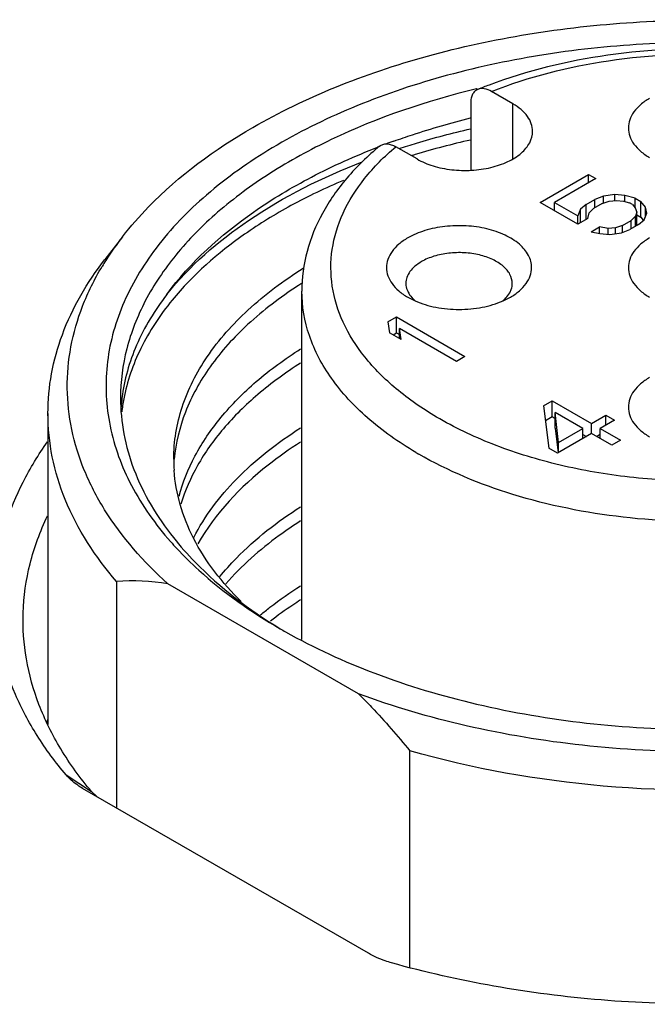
# Model space of a CAD drawing. Header units: inches. Extents: x 0 to 34, y 0 to 22.
# Tile 68 of 88: x 27.8 to 28.055, y 17.022 to 17.423. Entities that reach past the tile are written whole.
import ezdxf

# ---------------------------------------------------------------- set-up
doc = ezdxf.new("R2010")
doc.units = ezdxf.units.IN
doc.header["$LTSCALE"] = 1.87
doc.header["$MEASUREMENT"] = 0
doc.layers.get('0').update_dxf_attribs({"linetype": 'CONTINUOUS'})

msp = doc.modelspace()

# ---------------------------------------------------------------- linework, layer by layer
at = {"color": 7, "linetype": 'CONTINUOUS'}
for p, q in [((27.9861627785, 17.3946957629), (27.9858506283, 17.3946203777)), ((28.0006018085, 17.3885757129), (27.9919605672, 17.3935650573)), ((27.9834761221, 17.3888205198), (27.9834761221, 17.3615894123)), ((28.0006018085, 17.3660855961), (28.0006018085, 17.3885757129)), ((27.961627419, 17.3660723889), (27.9529861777, 17.3710617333)), ((28.0117373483, 17.3483912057), (28.031456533, 17.3597768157)), ((28.0344181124, 17.3580668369), (28.0175988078, 17.3483555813)), ((28.031456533, 17.3563568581), (28.031456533, 17.3597768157)), ((28.031456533, 17.3597768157), (28.0344181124, 17.3580668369)), ((28.0271375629, 17.3394993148), (28.0117373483, 17.3483912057)), ((28.0175988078, 17.3450068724), (28.0175988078, 17.3483555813)), ((28.0175988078, 17.3483555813), (28.0270758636, 17.3428836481)), ((28.0305063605, 17.3476003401), (28.0339862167, 17.3496095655)), ((28.0374784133, 17.3509419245), (28.0339862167, 17.3496095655)), ((28.0339862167, 17.3461896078), (28.0339862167, 17.3496095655)), ((28.0369477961, 17.3478995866), (28.0398600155, 17.3488970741)), ((28.04215524, 17.351590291), (28.0374784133, 17.3509419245)), ((28.0374784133, 17.3480813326), (28.0374784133, 17.3509419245)), ((28.0398600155, 17.3488970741), (28.0427845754, 17.3492176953)), ((28.04215524, 17.3492176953), (28.04215524, 17.351590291)), ((28.0462644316, 17.3512269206), (28.04215524, 17.351590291)), ((28.0427845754, 17.3492176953), (28.0457214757, 17.3488614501)), ((28.0457214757, 17.3488614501), (28.0480783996, 17.3481703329)), ((28.0462644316, 17.34870224), (28.0462644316, 17.3512269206)), ((28.0503859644, 17.3501866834), (28.0462644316, 17.3512269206)), ((28.0503859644, 17.3461254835), (28.0503859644, 17.3501866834)), ((28.0503859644, 17.3501866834), (28.052755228, 17.3488187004)), ((28.052755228, 17.3423898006), (28.052755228, 17.3488187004)), ((28.0545568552, 17.3464389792), (28.052755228, 17.3488187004)), ((28.0173045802, 17.3451767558), (28.0175988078, 17.3453466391)), ((28.028198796, 17.3455839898), (28.0270758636, 17.3428836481)), ((28.0305063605, 17.3476003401), (28.028198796, 17.3455839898)), ((28.028198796, 17.3401120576), (28.028198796, 17.3455839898)), ((28.0305063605, 17.3414444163), (28.0305063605, 17.3476003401)), ((28.0317403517, 17.344208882), (28.0334679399, 17.3458903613)), ((28.0369477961, 17.3478995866), (28.0334679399, 17.3458903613)), ((28.0492630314, 17.3474863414), (28.0480783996, 17.3481703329)), ((28.0492630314, 17.3474863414), (28.0504600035, 17.3461254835)), ((28.0504600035, 17.3461254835), (28.051076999, 17.3444297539)), ((28.051076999, 17.3444297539), (28.0505217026, 17.3427411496)), ((28.051076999, 17.3389578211), (28.051076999, 17.3444297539)), ((28.0545568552, 17.3425530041), (28.0545568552, 17.3464389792)), ((28.0551861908, 17.3440663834), (28.0545568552, 17.3464389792)), ((28.0270758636, 17.3394993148), (28.0270758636, 17.3428836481)), ((28.031197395, 17.341843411), (28.0271375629, 17.3394993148)), ((28.031197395, 17.341843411), (28.0317403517, 17.344208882)), ((28.0453142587, 17.3390504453), (28.0487941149, 17.3410596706)), ((28.0505217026, 17.3427411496), (28.0487941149, 17.3410596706)), ((28.0487941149, 17.3376397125), (28.0487941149, 17.3410596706)), ((28.0505217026, 17.3386372), (28.0505217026, 17.3427411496)), ((28.051076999, 17.343358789), (28.052755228, 17.3423898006)), ((28.0517556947, 17.3393496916), (28.0540632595, 17.3413660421)), ((28.052755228, 17.3423898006), (28.0537244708, 17.3411095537)), ((28.0540632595, 17.3413660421), (28.0551861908, 17.3440663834)), ((28.0324684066, 17.3364213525), (28.0359482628, 17.3384305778)), ((28.0324684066, 17.3364213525), (28.0359976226, 17.335723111)), ((28.0359482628, 17.335723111), (28.0359482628, 17.3384305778)), ((28.039477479, 17.3377323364), (28.0359482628, 17.3384305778)), ((28.0424020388, 17.3380529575), (28.039477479, 17.3377323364)), ((28.039477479, 17.3353597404), (28.039477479, 17.3377323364)), ((28.0453142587, 17.3390504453), (28.0424020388, 17.3380529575)), ((28.0424020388, 17.3356779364), (28.0424020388, 17.3380529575)), ((28.0447836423, 17.3360081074), (28.0482758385, 17.3373404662)), ((28.0453142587, 17.3362105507), (28.0453142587, 17.3390504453)), ((28.0517556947, 17.3393496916), (28.0482758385, 17.3373404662)), ((27.8417575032, 17.3344439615), (27.8345696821, 17.3251650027)), ((28.0359976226, 17.335723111), (28.0401068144, 17.3353597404)), ((28.0401068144, 17.3353597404), (28.0447836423, 17.3360081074)), ((27.9147570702, 17.170454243), (27.9147570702, 17.3122260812)), ((27.9578564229, 17.3098133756), (27.9608522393, 17.3083028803)), ((27.9966179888, 17.3083046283), (27.9996105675, 17.3098133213)), ((27.9497959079, 17.2997679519), (27.9532757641, 17.3017771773)), ((27.9532757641, 17.2953482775), (27.9532757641, 17.3017771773)), ((27.9532757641, 17.3017771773), (27.9811146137, 17.2857033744)), ((27.9497959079, 17.2997679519), (27.9504622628, 17.2953647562)), ((27.9545344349, 17.2930135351), (27.9545344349, 17.2970319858)), ((27.9552007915, 17.2926287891), (27.9545344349, 17.2970319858)), ((27.9776347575, 17.2836941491), (27.9545344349, 17.2970319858)), ((27.9552007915, 17.2926287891), (27.9504622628, 17.2953647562)), ((27.9518832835, 17.2945442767), (27.9532757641, 17.2953482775)), ((27.9532757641, 17.2953482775), (27.9545344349, 17.2946215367)), ((27.9811146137, 17.2857033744), (27.9776347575, 17.2836941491)), ((28.0131292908, 17.2656111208), (28.016609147, 17.2676203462)), ((28.0131292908, 17.2656111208), (28.0152023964, 17.2483403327)), ((28.016609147, 17.2611914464), (28.016609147, 17.2676203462)), ((28.016609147, 17.2676203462), (28.0326016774, 17.2583864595)), ((27.8114106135, 17.2625175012), (27.8114106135, 17.1358480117)), ((28.013850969, 17.2595989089), (28.016609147, 17.2611914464)), ((28.016609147, 17.2611914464), (28.0178678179, 17.2604647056)), ((28.0178678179, 17.2564462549), (28.0178678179, 17.2628751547)), ((28.0192622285, 17.2506844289), (28.0178678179, 17.2628751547)), ((28.0291218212, 17.2563772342), (28.0178678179, 17.2628751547)), ((28.0326016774, 17.2583864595), (28.0384014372, 17.2617351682)), ((28.0384014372, 17.257631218), (28.0384014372, 17.2617351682)), ((28.0384014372, 17.2617351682), (28.0419553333, 17.2596831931)), ((28.0178678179, 17.2564462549), (28.0190127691, 17.2464364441)), ((28.0192622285, 17.2506844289), (28.0291218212, 17.2563772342)), ((28.0291218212, 17.252273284), (28.0291218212, 17.2563772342)), ((28.0326016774, 17.2543252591), (28.0326016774, 17.2583864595)), ((28.0419553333, 17.2596831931), (28.0361555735, 17.2563344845)), ((28.0361555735, 17.2523160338), (28.0361555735, 17.2563344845)), ((28.0361555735, 17.2563344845), (28.0444479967, 17.2515465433)), ((28.0326757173, 17.2543252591), (28.0187562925, 17.2462883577)), ((28.0291218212, 17.2539667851), (28.0305883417, 17.2531200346)), ((28.0409681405, 17.2495373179), (28.0326757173, 17.2543252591)), ((28.0346890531, 17.2531627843), (28.0361555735, 17.2540095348)), ((28.0187562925, 17.2462883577), (28.0152023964, 17.2483403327)), ((28.0192622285, 17.2465804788), (28.0192622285, 17.2506844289)), ((28.0444479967, 17.2515465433), (28.0409681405, 17.2495373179)), ((27.8392661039, 17.194128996), (27.8392661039, 17.1019179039)), ((27.9377900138, 17.1483777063), (27.8601900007, 17.1931829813)), ((27.8112694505, 17.1361245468), (27.8111920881, 17.1360530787)), ((27.811250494, 17.1360292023), (27.811325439, 17.1360979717)), ((27.9587139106, 17.0368927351), (27.9587139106, 17.1251613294)), ((27.8187907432, 17.1153062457), (27.829130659, 17.1085749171)), ((27.82552848, 17.1098498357), (27.8248937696, 17.1102259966)), ((27.9418287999, 17.0426994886), (27.82552848, 17.1098498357)), ((27.8313186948, 17.1064789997), (27.829130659, 17.1085749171))]:
    msp.add_line(p, q, dxfattribs=at)
for centre, radius, start, end in [((28.059471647, 17.2134970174), 0.1951203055, 110.5579286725, 111.9884868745), ((28.0527864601, 17.0938258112), 0.2970481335, 109.7891088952, 110.4518662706), ((28.0562307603, 17.0505643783), 0.3313320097, 102.6978165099, 106.7193009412), ((28.0501345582, 17.1008749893), 0.2895165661, 111.0042623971, 111.1691732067), ((28.0497476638, 17.073287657), 0.3077044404, 106.7803901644, 107.0647590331), ((27.9395637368, 17.2584700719), 0.1238465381, 142.1605653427, 147.6111100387), ((27.9332842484, 17.2625084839), 0.1163807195, 147.6339895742, 149.0650809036), ((28.0084127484, 17.1673531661), 0.1752305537, 122.3818255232, 122.9678135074), ((27.9699944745, 17.3192254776), 0.0141771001, 225.0638557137, 229.9796190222), ((27.987462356, 17.3192402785), 0.0141946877, 310.0263540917, 314.9227089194), ((27.9150810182, 17.2596070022), 0.0741228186, 172.9064083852, 175.7693857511), ((27.9159086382, 17.2544271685), 0.0749570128, 169.2541881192, 173.3701898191), ((28.0382802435, 17.3774779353), 0.1519095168, 239.476672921, 239.9990876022), ((27.9284739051, 17.2438974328), 0.0658793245, 179.9812568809, 183.9800348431), ((27.9646557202, 17.3012913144), 0.137686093, 221.3532605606, 222.9171579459), ((27.8452027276, 17.0935651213), 0.1007389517, 81.444151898, 93.3784416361), ((28.0207675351, 17.3736643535), 0.2296315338, 239.9994097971, 240.6046348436), ((27.9154813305, 17.0809070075), 0.118694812, 151.3922885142, 151.8751317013)]:
    msp.add_arc(centre, radius, start, end, dxfattribs=at)
for points, knots in [([(27.8948141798, 17.3789360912), (27.9055327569, 17.3851248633), (27.9287182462, 17.3962678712), (27.9663114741, 17.4088690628), (28.0070197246, 17.4176661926), (28.0496963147, 17.4224086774), (28.0931454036, 17.4229668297), (28.1361461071, 17.4193226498), (28.1774831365, 17.4115825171), (28.2039112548, 17.4036067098), (28.2165272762, 17.3989276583)], [0, 0, 0, 0, 0.1120242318, 0.2319800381, 0.358118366, 0.4882600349, 0.619988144, 0.7507932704, 0.8782113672, 1, 1, 1, 1]), ([(28.2483675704, 17.37250657), (28.2378664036, 17.3785698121), (28.2150849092, 17.3894284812), (28.1780972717, 17.4015152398), (28.1380356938, 17.4097049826), (28.0961230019, 17.4137443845), (28.0536316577, 17.4135137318), (28.0118572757, 17.4090189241), (27.9720703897, 17.4003965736), (27.9354740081, 17.3879043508), (27.9031639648, 17.3719053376), (27.8760990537, 17.3528403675), (27.8550976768, 17.3311918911), (27.8408880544, 17.3074688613), (27.8341808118, 17.2823210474), (27.8354876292, 17.256759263), (27.8446849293, 17.2319888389), (27.8551628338, 17.2172979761), (27.8613016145, 17.2103221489)], [0, 0, 0, 0, 0.0658154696, 0.1364387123, 0.2107361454, 0.2873006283, 0.3645804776, 0.4409746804, 0.5149406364, 0.5850968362, 0.650340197, 0.7099854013, 0.7639373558, 0.8128899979, 0.8584721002, 0.9031295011, 0.9495644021, 1, 1, 1, 1]), ([(28.1863684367, 17.3857233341), (28.1725503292, 17.393278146), (28.1413874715, 17.4048869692), (28.091326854, 17.4122507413), (28.0399129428, 17.4100924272), (28.0065081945, 17.4020264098), (27.9909543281, 17.3961916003)], [0, 0, 0, 0, 0.2353303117, 0.4911535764, 0.7517622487, 1, 1, 1, 1]), ([(27.9919605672, 17.3935650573), (28.0072252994, 17.3996123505), (28.0403801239, 17.4079313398), (28.0914586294, 17.4101219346), (28.1337149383, 17.4036115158), (28.1644818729, 17.3932451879), (28.1783616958, 17.3864720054), (28.184751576, 17.3827044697)], [0, 0, 0, 0, 0.247901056, 0.5107690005, 0.7677517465, 0.8880013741, 1, 1, 1, 1]), ([(27.9858506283, 17.3946203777), (27.9655643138, 17.3897113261), (27.9364727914, 17.3799200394), (27.9019887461, 17.3610595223), (27.8805808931, 17.3453379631), (27.8633109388, 17.3279187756), (27.8505716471, 17.3091047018), (27.8427227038, 17.2892668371), (27.840938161, 17.2755320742), (27.8409381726, 17.2688310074)], [0, 0, 0, 0, 0.3047469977, 0.4438542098, 0.5726817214, 0.6911835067, 0.8003056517, 0.9021585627, 1, 1, 1, 1]), ([(27.9864148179, 17.3944237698), (27.9859615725, 17.394240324), (27.9850919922, 17.3936838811), (27.9841448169, 17.3923802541), (27.9835849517, 17.3907065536), (27.9834761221, 17.3894724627), (27.9834761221, 17.3888205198)], [0, 0, 0, 0, 0.2189416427, 0.4498107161, 0.7080806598, 1, 1, 1, 1]), ([(27.9919605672, 17.3935650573), (27.9910503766, 17.39409059), (27.9892455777, 17.3948577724), (27.9872192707, 17.3947493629), (27.9864148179, 17.3944237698)], [0, 0, 0, 0, 0.5477287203, 1, 1, 1, 1]), ([(28.0086735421, 17.3773240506), (28.0086733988, 17.3783738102), (28.0082857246, 17.3805618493), (28.006627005, 17.3836105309), (28.0040049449, 17.3863663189), (28.0018110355, 17.3878775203), (28.0006018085, 17.3885757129)], [0, 0, 0, 0, 0.2177883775, 0.4509236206, 0.7103129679, 1, 1, 1, 1]), ([(28.0562798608, 17.3907540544), (28.0549841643, 17.3900059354), (28.0526334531, 17.388386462), (28.0498240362, 17.3854345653), (28.0480470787, 17.3821650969), (28.0474310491, 17.3786981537), (28.0480473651, 17.3752307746), (28.0498257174, 17.3719626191), (28.0526342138, 17.3690098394), (28.0549853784, 17.3673911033), (28.05628162, 17.3666428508)], [0, 0, 0, 0, 0.1448477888, 0.2745392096, 0.3911020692, 0.4999943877, 0.6088845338, 0.7254776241, 0.8551000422, 1, 1, 1, 1]), ([(27.9522181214, 17.3733318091), (27.9547281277, 17.3742349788), (27.9650022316, 17.3777777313), (27.9754593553, 17.3807854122), (27.9834147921, 17.3827712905)], [0, 0, 0, 0, 0.2454704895, 1, 1, 1, 1]), ([(28.184751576, 17.3827044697), (28.1912893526, 17.3788497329), (28.203129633, 17.3705238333), (28.2171873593, 17.3553684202), (28.2259547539, 17.3386275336), (28.2287619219, 17.3209158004), (28.2252919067, 17.3032646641), (28.2159286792, 17.2866702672), (28.2013386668, 17.2717065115), (28.1821609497, 17.25877512), (28.1591024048, 17.2482641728), (28.1329996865, 17.2405264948), (28.1048132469, 17.2358388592), (28.0755920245, 17.234374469), (28.0464299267, 17.2361869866), (28.0184152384, 17.2412114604), (27.9925991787, 17.2492558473), (27.9767828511, 17.2567790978), (27.9695657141, 17.2610343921)], [0, 0, 0, 0, 0.0600373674, 0.1137257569, 0.1620717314, 0.2073597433, 0.2528305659, 0.3016599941, 0.3560019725, 0.4167243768, 0.483620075, 0.5557073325, 0.631483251, 0.7091256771, 0.7866606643, 0.8621271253, 0.9337239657, 1, 1, 1, 1]), ([(27.8417580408, 17.3344438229), (27.8450412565, 17.3386823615), (27.860342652, 17.3561339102), (27.8793955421, 17.370033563), (27.8948141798, 17.3789360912)], [0, 0, 0, 0, 0.2314383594, 1, 1, 1, 1]), ([(27.9543514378, 17.3703325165), (27.9567002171, 17.37110161), (27.9662926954, 17.3741138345), (27.976027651, 17.3766690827), (27.9834206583, 17.3783528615)], [0, 0, 0, 0, 0.2458261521, 1, 1, 1, 1]), ([(27.961627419, 17.3660723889), (27.9636674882, 17.3648944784), (27.9682864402, 17.3629885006), (27.9758143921, 17.3614824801), (27.9837770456, 17.3612621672), (27.9915218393, 17.3623501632), (27.9984306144, 17.3646585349), (28.0039647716, 17.368030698), (28.0077137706, 17.3722945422), (28.0086737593, 17.3757343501), (28.0086735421, 17.3773240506)], [0, 0, 0, 0, 0.128831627, 0.2705700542, 0.4178857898, 0.5623818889, 0.6961952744, 0.8135862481, 0.9130606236, 1, 1, 1, 1]), ([(27.8597453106, 17.3109116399), (27.8693789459, 17.3240043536), (27.8887044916, 17.341438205), (27.9189976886, 17.3595189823), (27.9364139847, 17.3673035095), (27.9455834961, 17.3708544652)], [0, 0, 0, 0, 0.4608607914, 0.7212139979, 1, 1, 1, 1]), ([(27.9463993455, 17.3713022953), (27.9416121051, 17.3673644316), (27.9328887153, 17.3589764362), (27.9226820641, 17.3444833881), (27.916244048, 17.3287539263), (27.9147621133, 17.3176975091), (27.9147577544, 17.3122609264)], [0, 0, 0, 0, 0.2690664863, 0.5222280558, 0.7640163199, 1, 1, 1, 1]), ([(27.9695657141, 17.2610343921), (27.9637974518, 17.2644354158), (27.9532295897, 17.2717234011), (27.9401855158, 17.2847107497), (27.9311063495, 17.2989464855), (27.9263993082, 17.3140686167), (27.9263778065, 17.3295325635), (27.9310451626, 17.3446613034), (27.9400828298, 17.3589033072), (27.9483418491, 17.367153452), (27.9529861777, 17.3710617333)], [0, 0, 0, 0, 0.1484626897, 0.2831588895, 0.4055350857, 0.5191619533, 0.6295721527, 0.743143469, 0.8654228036, 1, 1, 1, 1]), ([(27.9463994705, 17.3713020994), (27.9467938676, 17.3716260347), (27.9477445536, 17.3721378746), (27.9494181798, 17.3723185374), (27.9512235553, 17.371949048), (27.952396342, 17.371402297), (27.9529861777, 17.3710617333)], [0, 0, 0, 0, 0.2188933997, 0.4495203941, 0.7078874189, 1, 1, 1, 1]), ([(27.8597453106, 17.3109116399), (27.8690850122, 17.3226109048), (27.8939812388, 17.3441203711), (27.9231393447, 17.3586584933), (27.9393172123, 17.3649563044)], [0, 0, 0, 0, 0.4630318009, 1, 1, 1, 1]), ([(27.9316526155, 17.3573507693), (27.9243903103, 17.3542682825), (27.9105593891, 17.3476527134), (27.886165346, 17.3327509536), (27.8703601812, 17.3188841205), (27.8619583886, 17.3086012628)], [0, 0, 0, 0, 0.2760990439, 0.5352920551, 1, 1, 1, 1]), ([(28.008260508, 17.3218694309), (28.008260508, 17.3235727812), (28.0072325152, 17.3272583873), (28.0032150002, 17.3318263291), (27.997285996, 17.335439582), (27.989883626, 17.3379125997), (27.9815857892, 17.3390782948), (27.9730545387, 17.3388422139), (27.9649891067, 17.3372286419), (27.9600403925, 17.3351865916), (27.9578546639, 17.3339245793)], [0, 0, 0, 0, 0.0869457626, 0.1864152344, 0.3038096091, 0.4376221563, 0.5821194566, 0.7294348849, 0.8711699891, 1, 1, 1, 1]), ([(27.9578546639, 17.3339245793), (27.9565590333, 17.3331764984), (27.9542088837, 17.3315571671), (27.9513984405, 17.3286050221), (27.9496227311, 17.3253379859), (27.9492063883, 17.3229938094), (27.9492063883, 17.3218694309)], [0, 0, 0, 0, 0.2896993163, 0.5490507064, 0.782277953, 1, 1, 1, 1]), ([(28.056278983, 17.3339250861), (28.0549833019, 17.333176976), (28.0526326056, 17.331557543), (28.0498232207, 17.3286056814), (28.0480461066, 17.3253363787), (28.047429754, 17.3218694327), (28.0480461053, 17.3184024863), (28.049823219, 17.3151331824), (28.0526326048, 17.31218132), (28.0549833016, 17.310561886), (28.056278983, 17.3098137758)], [0, 0, 0, 0, 0.1448490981, 0.2745414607, 0.3911060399, 0.4999999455, 0.6088938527, 0.7254584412, 0.8551508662, 1, 1, 1, 1]), ([(27.8114107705, 17.2625175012), (27.8114109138, 17.2679075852), (27.812418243, 17.2788313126), (27.8185029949, 17.3007120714), (27.8273904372, 17.3158971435), (27.8345699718, 17.3251649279)], [0, 0, 0, 0, 0.2382912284, 0.4817190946, 1, 1, 1, 1]), ([(28.0003869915, 17.3154408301), (28.0003869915, 17.316689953), (27.9996331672, 17.3193927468), (27.9966870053, 17.3227426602), (27.9923389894, 17.3253924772), (27.9869104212, 17.3272060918), (27.9808251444, 17.3280609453), (27.9745687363, 17.3278877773), (27.968654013, 17.3267044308), (27.9650249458, 17.3252068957), (27.9634220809, 17.3242814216)], [0, 0, 0, 0, 0.0869440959, 0.1864126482, 0.3038075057, 0.437621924, 0.5821215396, 0.7294382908, 0.8711726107, 1, 1, 1, 1]), ([(27.8601900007, 17.1931829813), (27.8503718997, 17.2020082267), (27.8373879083, 17.2166808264), (27.8258075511, 17.2389722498), (27.8205979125, 17.2557276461), (27.8187306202, 17.2727556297), (27.8202448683, 17.2897991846), (27.8251034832, 17.3065898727), (27.8303697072, 17.3171810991), (27.8334584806, 17.3223356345)], [0, 0, 0, 0, 0.2748799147, 0.4006821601, 0.5209086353, 0.6380838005, 0.7551028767, 0.8748786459, 1, 1, 1, 1]), ([(27.8625945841, 17.2439189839), (27.8625970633, 17.2510607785), (27.8650805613, 17.2659094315), (27.8758339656, 17.2867768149), (27.8929271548, 17.3059143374), (27.9073489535, 17.3165946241), (27.9153178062, 17.3215931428)], [0, 0, 0, 0, 0.2191632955, 0.4527908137, 0.711329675, 1, 1, 1, 1]), ([(27.9492063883, 17.3218694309), (27.9492063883, 17.320744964), (27.949622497, 17.3184001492), (27.951399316, 17.3151337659), (27.9542092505, 17.3121804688), (27.956560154, 17.3105617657), (27.9578564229, 17.3098133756)], [0, 0, 0, 0, 0.2177112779, 0.4509886, 0.7102008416, 1, 1, 1, 1]), ([(27.9634220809, 17.3242814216), (27.962471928, 17.3237328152), (27.9607484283, 17.3225453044), (27.9586873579, 17.3203803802), (27.957385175, 17.3179844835), (27.9570799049, 17.3162653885), (27.9570799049, 17.31544083)], [0, 0, 0, 0, 0.2897006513, 0.5490527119, 0.782278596, 1, 1, 1, 1]), ([(27.9996122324, 17.3098142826), (28.0009078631, 17.3105623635), (28.0032580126, 17.3121816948), (28.0060684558, 17.3151338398), (28.0078441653, 17.318400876), (28.0082605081, 17.3207450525), (28.008260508, 17.3218694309)], [0, 0, 0, 0, 0.2896993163, 0.5490507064, 0.782277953, 1, 1, 1, 1]), ([(27.9130579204, 17.3143674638), (27.9059059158, 17.3097284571), (27.8928883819, 17.2998802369), (27.8771548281, 17.2825418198), (27.8666460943, 17.263779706), (27.8634083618, 17.2503615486), (27.8628406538, 17.2438207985)], [0, 0, 0, 0, 0.285894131, 0.5444663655, 0.7798187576, 1, 1, 1, 1]), ([(27.9570799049, 17.31544083), (27.9570799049, 17.3151683), (27.9571430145, 17.314057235), (27.9574648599, 17.312965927), (27.9578177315, 17.3122049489)], [0, 0, 0, 0, 0.2452259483, 1, 1, 1, 1]), ([(27.9996491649, 17.3122049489), (27.9997697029, 17.3124649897), (28.000187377, 17.3134950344), (28.0003869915, 17.3146162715), (28.0003869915, 17.3154408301)], [0, 0, 0, 0, 0.2579418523, 1, 1, 1, 1]), ([(27.8597648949, 17.3109068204), (27.8548906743, 17.3045546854), (27.8467229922, 17.291242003), (27.8424440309, 17.2761429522), (27.8415255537, 17.2687604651)], [0, 0, 0, 0, 0.5183645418, 1, 1, 1, 1]), ([(27.8619583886, 17.3086012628), (27.8570185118, 17.3025554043), (27.848602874, 17.289919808), (27.8436136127, 17.2755073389), (27.8422660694, 17.2684030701)], [0, 0, 0, 0, 0.5191648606, 1, 1, 1, 1]), ([(27.9611270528, 17.2466196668), (27.9541652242, 17.2507244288), (27.9415416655, 17.2595816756), (27.9264888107, 17.2756743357), (27.9169746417, 17.2934148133), (27.9147570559, 17.3061239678), (27.9147570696, 17.3122260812)], [0, 0, 0, 0, 0.2891994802, 0.5482132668, 0.7816427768, 1, 1, 1, 1]), ([(27.9578177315, 17.3122049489), (27.9579417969, 17.311937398), (27.9585212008, 17.3108385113), (27.9593120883, 17.3098583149), (27.9599809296, 17.3091895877)], [0, 0, 0, 0, 0.2376977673, 1, 1, 1, 1]), ([(27.9608522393, 17.3083028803), (27.9635480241, 17.3071183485), (27.9694599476, 17.3053786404), (27.9787336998, 17.3045323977), (27.9880086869, 17.3053783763), (27.9939213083, 17.3071194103), (27.9966179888, 17.3083046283)], [0, 0, 0, 0, 0.241186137, 0.4999591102, 0.7587240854, 1, 1, 1, 1]), ([(28.2395599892, 17.3122260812), (28.2395602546, 17.307602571), (28.2383237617, 17.2981245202), (28.2328885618, 17.2844390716), (28.2240688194, 17.2714653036), (28.2121148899, 17.2594603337), (28.1973020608, 17.2486343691), (28.1734397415, 17.2356612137), (28.1384746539, 17.2239817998), (28.092850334, 17.2175759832), (28.0459219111, 17.2188720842), (28.0015630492, 17.2277501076), (27.9743442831, 17.2389809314), (27.9623233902, 17.2459216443)], [0, 0, 0, 0, 0.0428507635, 0.0874702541, 0.1352928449, 0.1872446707, 0.2437371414, 0.3047438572, 0.4383787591, 0.5826855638, 0.7298001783, 0.8713529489, 1, 1, 1, 1]), ([(27.9974859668, 17.3091895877), (27.9977178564, 17.3094213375), (27.9985620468, 17.3103297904), (27.9992653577, 17.3113769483), (27.9996491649, 17.3122049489)], [0, 0, 0, 0, 0.2642885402, 1, 1, 1, 1]), ([(27.8648032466, 17.2287733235), (27.8662841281, 17.2344446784), (27.8708629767, 17.2458480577), (27.8816754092, 17.2616322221), (27.8963283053, 17.2762862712), (27.9079519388, 17.2847627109), (27.914256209, 17.2887792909)], [0, 0, 0, 0, 0.2212971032, 0.4589721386, 0.7177838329, 1, 1, 1, 1]), ([(27.9142580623, 17.2829952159), (27.9081928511, 17.2791315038), (27.8969775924, 17.2709889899), (27.8827056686, 17.2569909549), (27.8719681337, 17.2419310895), (27.8671876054, 17.2310482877), (27.8655425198, 17.2256136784)], [0, 0, 0, 0, 0.2810922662, 0.5398114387, 0.7780543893, 1, 1, 1, 1]), ([(28.0562798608, 17.2770951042), (28.0549841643, 17.2763469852), (28.0526334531, 17.2747275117), (28.0498240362, 17.2717756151), (28.0480470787, 17.2685061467), (28.0474310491, 17.2650392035), (28.0480473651, 17.2615718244), (28.0498257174, 17.2583036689), (28.0526342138, 17.2553508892), (28.0549853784, 17.2537321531), (28.05628162, 17.2529839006)], [0, 0, 0, 0, 0.1448477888, 0.2745392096, 0.3911020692, 0.4999943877, 0.6088845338, 0.7254776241, 0.8551000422, 1, 1, 1, 1]), ([(27.8409381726, 17.2688310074), (27.8409381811, 17.2639275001), (27.841877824, 17.2539841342), (27.8475495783, 17.2340691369), (27.8558208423, 17.2203026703), (27.8624810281, 17.2119255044)], [0, 0, 0, 0, 0.2378080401, 0.480974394, 1, 1, 1, 1]), ([(27.8392661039, 17.194128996), (27.8307266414, 17.2040319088), (27.8200203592, 17.2204677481), (27.8126335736, 17.2445592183), (27.811410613, 17.2565941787), (27.8114107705, 17.2625175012)], [0, 0, 0, 0, 0.5214708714, 0.7637836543, 1, 1, 1, 1]), ([(27.8707457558, 17.2120388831), (27.8752162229, 17.2207391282), (27.8881301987, 17.2376969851), (27.9048376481, 17.2506354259), (27.914255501, 17.2566350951)], [0, 0, 0, 0, 0.4669427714, 1, 1, 1, 1]), ([(27.8187907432, 17.1153062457), (27.8145013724, 17.1203895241), (27.8067692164, 17.1308380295), (27.7978209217, 17.1476577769), (27.7919879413, 17.1649834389), (27.7893680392, 17.1826069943), (27.790008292, 17.2003018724), (27.7938975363, 17.2178351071), (27.8009644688, 17.2349833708), (27.8075430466, 17.2457358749), (27.8112664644, 17.2509757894)], [0, 0, 0, 0, 0.1353655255, 0.2635433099, 0.3862282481, 0.5056031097, 0.6241837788, 0.7445707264, 0.869174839, 1, 1, 1, 1]), ([(27.9142578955, 17.250850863), (27.9096863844, 17.2479395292), (27.8935660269, 17.2366072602), (27.8795025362, 17.2218216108), (27.8724328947, 17.2093722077)], [0, 0, 0, 0, 0.2746093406, 1, 1, 1, 1]), ([(27.890068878, 17.1858843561), (27.8823848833, 17.1934109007), (27.8724630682, 17.2060206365), (27.8648085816, 17.2250385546), (27.8630815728, 17.2346090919), (27.862753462, 17.239324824)], [0, 0, 0, 0, 0.5274053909, 0.7682127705, 1, 1, 1, 1]), ([(27.8812621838, 17.1958808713), (27.8834125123, 17.1985339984), (27.8931586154, 17.209419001), (27.9048268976, 17.2184860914), (27.914255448, 17.2244908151)], [0, 0, 0, 0, 0.2340175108, 1, 1, 1, 1]), ([(27.8013062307, 17.1812974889), (27.8015215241, 17.1880099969), (27.8034771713, 17.2016566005), (27.8082500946, 17.2145697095), (27.8112532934, 17.2208355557)], [0, 0, 0, 0, 0.4914952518, 1, 1, 1, 1]), ([(27.9142583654, 17.2187061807), (27.9112863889, 17.2168139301), (27.900305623, 17.2093490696), (27.8902306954, 17.2004690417), (27.8838104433, 17.1931209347)], [0, 0, 0, 0, 0.2652840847, 1, 1, 1, 1]), ([(27.8624810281, 17.2119255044), (27.865246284, 17.208447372), (27.8779165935, 17.1941698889), (27.8933609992, 17.1825179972), (27.9058496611, 17.1749221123)], [0, 0, 0, 0, 0.2331200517, 1, 1, 1, 1]), ([(27.8638228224, 17.2075353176), (27.866675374, 17.2044668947), (27.879393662, 17.191957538), (27.8941438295, 17.1816153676), (27.9059497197, 17.1747987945)], [0, 0, 0, 0, 0.2350766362, 1, 1, 1, 1]), ([(27.897943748, 17.1804841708), (27.8991990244, 17.1815309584), (27.9044387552, 17.185748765), (27.9099613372, 17.1896116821), (27.914255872, 17.1923461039)], [0, 0, 0, 0, 0.2430201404, 1, 1, 1, 1]), ([(27.9142591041, 17.1865613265), (27.9131769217, 17.1858723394), (27.9089661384, 17.1831265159), (27.9048772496, 17.1801925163), (27.9019195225, 17.1778970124)], [0, 0, 0, 0, 0.255206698, 1, 1, 1, 1]), ([(27.829130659, 17.1085749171), (27.8245356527, 17.1140204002), (27.816347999, 17.1252556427), (27.8072840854, 17.1434820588), (27.8020111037, 17.1622716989), (27.8011052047, 17.1750298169), (27.8013062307, 17.1812974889)], [0, 0, 0, 0, 0.2686572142, 0.521686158, 0.7635519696, 1, 1, 1, 1]), ([(27.9080567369, 17.1735970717), (27.919721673, 17.1670251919), (27.9451322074, 17.1554388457), (27.986387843, 17.1431233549), (28.0309397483, 17.1355476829), (28.0771667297, 17.13299346), (28.1233934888, 17.1355496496), (28.1679453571, 17.1431267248), (28.2091987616, 17.1554447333), (28.2346077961, 17.167031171), (28.2462709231, 17.1736030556)], [0, 0, 0, 0, 0.1144848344, 0.2377155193, 0.3672275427, 0.5000061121, 0.6327843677, 0.7622957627, 0.8855286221, 1, 1, 1, 1]), ([(28.2650708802, 17.1540193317), (28.2549425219, 17.1481713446), (28.2331569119, 17.1375338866), (28.1851828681, 17.1206705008), (28.1192299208, 17.1085849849), (28.0380896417, 17.1083162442), (27.984342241, 17.1177937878), (27.9587139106, 17.1251613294)], [0, 0, 0, 0, 0.1114414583, 0.2302739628, 0.483758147, 0.7459060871, 1, 1, 1, 1]), ([(27.9377900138, 17.1483777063), (27.9396037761, 17.1465586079), (27.9468561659, 17.1390749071), (27.9537195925, 17.1312195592), (27.9587139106, 17.1251613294)], [0, 0, 0, 0, 0.2465215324, 1, 1, 1, 1]), ([(28.1271127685, 17.1275799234), (28.1108379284, 17.1257243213), (28.0780434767, 17.1238619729), (28.0292494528, 17.1264391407), (27.9821648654, 17.1342637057), (27.9520834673, 17.1430765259), (27.9377900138, 17.1483777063)], [0, 0, 0, 0, 0.2558967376, 0.5119089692, 0.7618413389, 1, 1, 1, 1]), ([(27.8248931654, 17.1102256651), (27.8242871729, 17.1105938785), (27.8220697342, 17.1120482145), (27.8200418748, 17.1138184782), (27.8187907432, 17.1153062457)], [0, 0, 0, 0, 0.2672785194, 1, 1, 1, 1]), ([(28.281913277, 17.0715395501), (28.2710488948, 17.0651710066), (28.2476523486, 17.0535712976), (28.2097755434, 17.0400187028), (28.1687419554, 17.0299942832), (28.1255313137, 17.0237379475), (28.0811681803, 17.0213961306), (28.0367083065, 17.0230254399), (27.9932169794, 17.0285853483), (27.9649731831, 17.0349568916), (27.9512789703, 17.0388092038)], [0, 0, 0, 0, 0.1110358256, 0.2295198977, 0.3540414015, 0.4828398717, 0.6139294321, 0.7452098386, 0.8745715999, 1, 1, 1, 1]), ([(27.9512789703, 17.0388092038), (27.9504166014, 17.0390509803), (27.947160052, 17.0400649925), (27.9440059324, 17.0414390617), (27.9418287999, 17.0426994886)], [0, 0, 0, 0, 0.2625461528, 1, 1, 1, 1])]:
    msp.add_open_spline(points, degree=3, knots=knots, dxfattribs=at)

doc.saveas('drawing.dxf')
